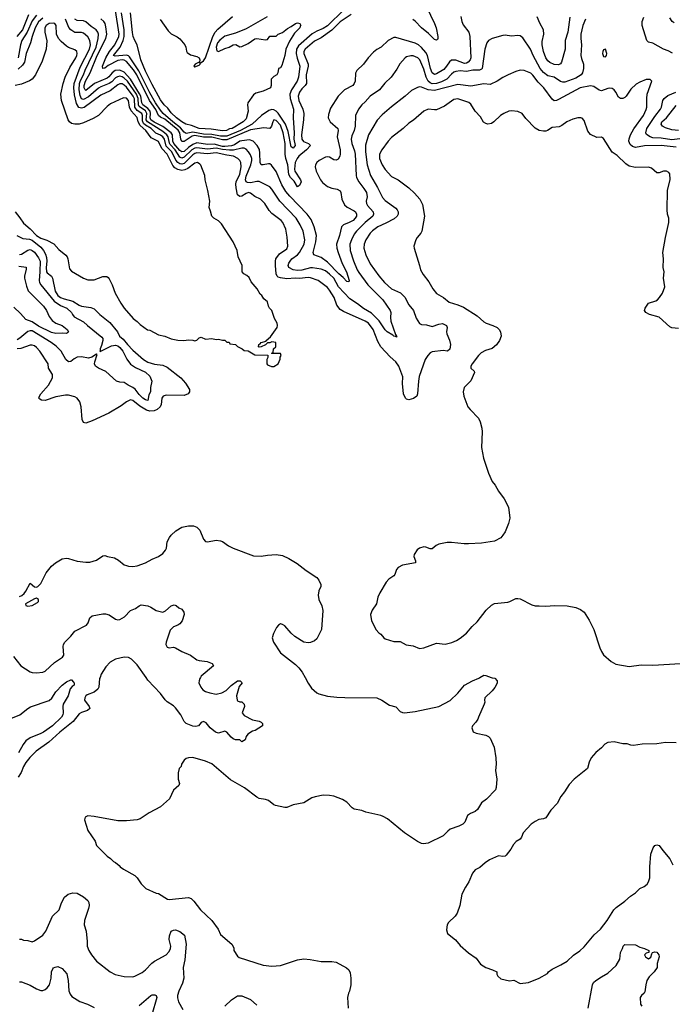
# Model space of a CAD drawing. Header units: inches. Extents: x 1678809 to 1859548, y 384609 to 522868.
# Tile 51 of 256: x 1752593 to 1758693, y 416947 to 426146. Entities that reach past the tile are written whole.
import ezdxf

# ---------------------------------------------------------------- set-up
doc = ezdxf.new("R2010")
doc.units = ezdxf.units.IN
doc.header["$MEASUREMENT"] = 0
doc.layers.add('B7451', color=7, linetype='Continuous')
doc.layers.add('B7452', color=7, linetype='Continuous')

msp = doc.modelspace()

# ---------------------------------------------------------------- linework, layer by layer
at = {"layer": 'B7451', "color": 5}
for points, elevation in [([(1752410, 419575.5), (1752595.4, 419650), (1752670, 419711), (1752695.1, 419724.9), (1752870, 419785.5), (1752892.6, 419807.4), (1752930, 419865.5), (1752989.7, 419930), (1753030, 419959.3), (1753070, 419978.8), (1753078, 419978), (1753096.8, 419956.8), (1753101, 419950), (1753101, 419930), (1753082.8, 419917.2), (1753064.4, 419895.6), (1753047.4, 419830), (1753000.3, 419750), (1752995.3, 419730), (1753000.2, 419670), (1752995.8, 419650), (1752984, 419630), (1752899.3, 419550), (1752815.5, 419490), (1752790, 419475.8), (1752690, 419438), (1752651.3, 419410), (1752625.3, 419374.7), (1752582.1, 419297.9)], 220), ([(1753344, 420000), (1753340.2, 419990), (1753331.9, 419910), (1753322.8, 419890), (1753290, 419862.2), (1753222.3, 419837.7), (1753211.1, 419828.9), (1753200.8, 419810), (1753200.2, 419790), (1753243.2, 419730), (1753250, 419709.5), (1753228.4, 419691.6), (1753170, 419674.7), (1753150, 419662), (1753092, 419588), (1752967.9, 419490), (1752865, 419395), (1752747.7, 419312.3), (1752687.2, 419252.8), (1752650, 419206.2), (1752628.8, 419170), (1752605.8, 419114.2), (1752577.4, 419070)], 240), ([(1756999.1, 420000), (1757010, 419996), (1757033.7, 419993.7), (1757056, 419970), (1757056, 419950), (1757047.3, 419930), (1757034.6, 419905.4), (1757010, 419875.3), (1756941, 419810), (1756938, 419790), (1756941, 419770), (1756934.8, 419750), (1756881, 419630), (1756876, 419610), (1756858, 419582), (1756824.7, 419550), (1756818, 419530), (1756831.3, 419491.3), (1756860.7, 419480.7), (1756950, 419462), (1756976, 419450), (1756992.1, 419432.1), (1757027.7, 419350), (1757042.4, 419250), (1757045.5, 419190), (1757040.5, 419130), (1757053.4, 419050), (1757046.4, 418973.6), (1757039.1, 418950), (1756957, 418863), (1756909.1, 418830.9), (1756873.2, 418766.8), (1756850.6, 418749.4), (1756806, 418730), (1756778.8, 418710), (1756754, 418650), (1756734.8, 418630), (1756698, 418610), (1756618, 418582), (1756594.3, 418565.7), (1756550, 418521.6), (1756410, 418454), (1756366.2, 418446.2), (1756350, 418449.6), (1756310, 418469.6), (1756190, 418547.8), (1756030, 418678.9), (1755990, 418702.6), (1755968.5, 418711.5), (1755830, 418742), (1755790, 418758.7), (1755719, 418770), (1755702, 418782), (1755650, 418837), (1755610, 418859.5), (1755527.9, 418892.1), (1755490, 418898.4), (1755430, 418899.6), (1755353.8, 418886.2), (1755324.4, 418875.6), (1755250.3, 418829.7), (1755150, 418812), (1755090, 418784.5), (1755070, 418784.5), (1754984.2, 418804.2), (1754970, 418809.6), (1754917.2, 418850), (1754890, 418859.7), (1754831, 418871), (1754810, 418881.3), (1754693, 418970), (1754564.1, 419044.1), (1754390, 419193.3), (1754330, 419219.5), (1754210, 419253.2), (1754170, 419248.7), (1754150, 419242), (1754130, 419228), (1754106.8, 419190), (1754101, 419170), (1754084, 419150), (1754073.4, 419110), (1754074.9, 419050), (1754085.5, 419010), (1754080.7, 418990), (1754030, 418949.2), (1753993, 418867), (1753907.9, 418792.1), (1753803.4, 418736.6), (1753719.9, 418680.1), (1753690, 418669.7), (1753590, 418661.3), (1753510, 418662.4), (1753290, 418702.7), (1753230, 418708.7), (1753205.4, 418694.6), (1753198, 418670), (1753231.3, 418570), (1753298, 418470), (1753312, 418430), (1753412, 418330), (1753442, 418310), (1753470, 418282), (1753490, 418272), (1753523.6, 418243.6), (1753531.6, 418231.6), (1753562, 418210), (1753670.7, 418150.7), (1753691.3, 418130), (1753730, 418072), (1753772, 418030), (1753870, 417986), (1753890, 417981), (1753974, 417930), (1753990, 417927.7), (1754170, 417946.4), (1754195.1, 417935.1), (1754220.4, 417910), (1754282, 417830), (1754390.3, 417730.3), (1754447.7, 417650), (1754470, 417598), (1754576, 417510), (1754594, 417474), (1754596, 417450), (1754630, 417398), (1754645.2, 417385.2), (1754870, 417314), (1754950, 417303), (1755030, 417308.5), (1755190, 417361.5), (1755250, 417371.4), (1755307.2, 417367.2), (1755410, 417347.8), (1755510, 417348.5), (1755550, 417340.4), (1755647.4, 417287.4), (1755668.8, 417268.8), (1755681.7, 417241.7), (1755688.2, 417190), (1755687.3, 417130), (1755676, 417070), (1755666, 417050), (1755658, 417010), (1755662.8, 416910)], 260), ([(1754281.8, 420000), (1754275.5, 419990), (1754270.5, 419970), (1754268.2, 419950), (1754285.5, 419910), (1754306.1, 419886.1), (1754330, 419870.4), (1754370, 419856.4), (1754430, 419846), (1754483.8, 419856.2), (1754522.6, 419877.4), (1754570, 419926.8), (1754629.4, 419970.6), (1754654, 419970), (1754674, 419950), (1754643.6, 419916.4), (1754621, 419830), (1754624.7, 419790), (1754630, 419782), (1754650, 419772), (1754670, 419774), (1754691.6, 419751.6), (1754694, 419730), (1754671.3, 419670), (1754690, 419646), (1754770, 419604.7), (1754831.1, 419591.1), (1754850, 419582), (1754862, 419570), (1754862, 419550), (1754795.3, 419504.7), (1754770, 419499), (1754724.7, 419470), (1754711, 419450), (1754702, 419418), (1754670, 419398), (1754650, 419418), (1754610, 419418), (1754590, 419428.7), (1754570, 419444), (1754530, 419489.2), (1754510, 419498), (1754450, 419481.2), (1754422, 419490), (1754373.2, 419530), (1754336.1, 419576.1), (1754310, 419589.4), (1754290, 419580.9), (1754263, 419550), (1754238.9, 419541.1), (1754210, 419546.2), (1754150, 419569.7), (1754129.6, 419590), (1754098.9, 419650), (1754050, 419715.6), (1754030, 419736.3), (1753970, 419773.6), (1753951.8, 419791.8), (1753910, 419851.2), (1753790, 419976.9), (1753773.7, 420000)], 240), ([(1755260.2, 420000), (1755290, 419946.8), (1755322, 419902), (1755370, 419856), (1755390, 419846.8), (1755470, 419827.3), (1755556.8, 419816.8), (1755632.3, 419812.3), (1755930, 419810.3), (1755978, 419790), (1756050, 419741.3), (1756110, 419727.3), (1756150, 419682), (1756170, 419673), (1756190.5, 419670.5), (1756290, 419683), (1756510, 419728.2), (1756615.6, 419784.4), (1756690, 419854.4), (1756750, 419927.2), (1756826, 419970), (1756885.8, 419994.2), (1756895.4, 420000)], 260), ([(1758730, 419389.6), (1758630, 419391.8), (1758550, 419379.5), (1758410, 419376.2), (1758330, 419363.7), (1758306.6, 419366.6), (1758270, 419379), (1758230, 419381.2), (1758150, 419399), (1758090, 419393.2), (1758061.4, 419378.6), (1758030, 419344), (1757979.8, 419300.2), (1757936, 419250), (1757916, 419210), (1757901, 419150), (1757776.3, 419050), (1757730, 418999.3), (1757687, 418933), (1757650, 418889), (1757617, 418823), (1757559, 418761), (1757512, 418688), (1757490, 418679.5), (1757446.2, 418673.8), (1757410, 418656), (1757374.8, 418630), (1757300.7, 418550), (1757284.9, 418510), (1757270.7, 418490), (1757232.4, 418467.6), (1757210, 418441.2), (1757184.4, 418395.6), (1757140.4, 418339.6), (1757130, 418332.3), (1757110.5, 418329.5), (1757070, 418334.5), (1756984.4, 418295.6), (1756942.8, 418270), (1756893.7, 418226.3), (1756850, 418202), (1756826.4, 418173.6), (1756790.2, 418089.8), (1756759, 418041), (1756724.9, 417975), (1756708.5, 417870), (1756682, 417798), (1756663, 417770), (1756600.7, 417710), (1756587.3, 417690), (1756581.4, 417641.4), (1756591.3, 417610), (1756666, 417550), (1756710, 417496), (1756788.1, 417428.1), (1756858.5, 417378.5), (1756901.1, 417321.1), (1756950, 417290.7), (1757012, 417270), (1757052, 417250), (1757052, 417230), (1757062, 417210), (1757090, 417186), (1757170, 417166), (1757211.6, 417171.6), (1757270, 417141), (1757349.3, 417150.7), (1757450, 417191.3), (1757525.2, 417234.8), (1757535.3, 417250), (1757570, 417276), (1757650, 417314.8), (1757710, 417350.8), (1757770, 417407.3), (1757830, 417447.7), (1757870, 417484), (1757963.7, 417596.3), (1758020.7, 417650), (1758083.6, 417730), (1758148.2, 417830), (1758167.4, 417852.6), (1758249.8, 417910.2), (1758301.4, 417958.6), (1758349.4, 417990), (1758390, 418028.4), (1758430, 418047.4), (1758456.9, 418070), (1758469.7, 418090), (1758483.1, 418130), (1758482.4, 418230), (1758492.3, 418350), (1758514, 418410), (1758530, 418431.3), (1758550, 418438), (1758570.5, 418430.5), (1758603.4, 418383.4), (1758670, 418306), (1758698, 418250)], 280), ([(1752590, 417556), (1752610, 417556), (1752630, 417546), (1752670, 417542.8), (1752710, 417530.8), (1752730, 417538.8), (1752810, 417593.4), (1752838.4, 417630), (1752900.7, 417770), (1752960.5, 417830), (1752984.1, 417895.9), (1753013.1, 417946.9), (1753045.3, 417974.7), (1753090, 417988), (1753130, 417984.6), (1753190.6, 417950), (1753230, 417918), (1753238.7, 417898.7), (1753241.1, 417870), (1753237.4, 417842.6), (1753198.7, 417730), (1753195.3, 417690), (1753214.9, 417630), (1753224.9, 417535.1), (1753224, 417490), (1753238.8, 417450), (1753262.8, 417410), (1753310.8, 417350), (1753438.8, 417250), (1753485.8, 417225.8), (1753570, 417205.7), (1753650, 417205.3), (1753670.8, 417210.8), (1753736.6, 417243.4), (1753770, 417268), (1753827.3, 417330), (1753854.5, 417350), (1753960.7, 417410), (1753990, 417439.3), (1754003.5, 417470), (1754004.7, 417490), (1753990, 417554), (1753993.6, 417586.4), (1754008, 417632), (1754030, 417640.7), (1754050, 417642), (1754090, 417627.3), (1754134.4, 417594.4), (1754148.2, 417510), (1754135.9, 417364.1), (1754122.3, 417290), (1754126.3, 417190), (1754114.3, 417145.7), (1754080.3, 417070), (1754068.1, 417028.1), (1754067.7, 417007.7), (1754076, 416970), (1754118.5, 416898.5)], 240), ([(1757906.6, 416910), (1757946.6, 417130), (1757956.2, 417150), (1757978, 417170), (1758030, 417204.4), (1758090, 417238), (1758169.8, 417310.2), (1758203, 417370), (1758207.5, 417432.5), (1758229, 417470), (1758235.3, 417490), (1758250, 417504.7), (1758350, 417502.8), (1758390, 417481), (1758434, 417470), (1758474, 417450), (1758474, 417430), (1758450, 417426), (1758434, 417410), (1758442, 417390), (1758470, 417372), (1758493.6, 417386.4), (1758500.4, 417419.6), (1758508, 417432), (1758530, 417438), (1758550, 417434.8), (1758566.8, 417410), (1758570.4, 417390), (1758551, 417329), (1758550.4, 417290), (1758524.9, 417250), (1758476.1, 417203.9), (1758455.8, 417170), (1758444.4, 417130), (1758436.5, 417063.5), (1758430.3, 417049.7), (1758406.8, 417030), (1758394, 417010), (1758396.3, 416950), (1758408.5, 416928.5)], 260), ([(1752590, 417157.3), (1752610, 417156.3), (1752690, 417126.8), (1752750, 417090.4), (1752790, 417077.1), (1752810, 417077), (1752830, 417084.6), (1752850, 417101.7), (1752870.6, 417130), (1752886.9, 417190), (1752891.7, 417250), (1752902.1, 417277.9), (1752910, 417287.8), (1752924.7, 417295.3), (1752950, 417299.1), (1752990, 417282), (1753032.4, 417232.4), (1753047.5, 417170), (1753052.7, 417072.7), (1753063.4, 417043.4), (1753081.5, 417021.5), (1753153.7, 416973.7), (1753226, 416950), (1753290, 416917.1)], 220), ([(1753710, 416935.3), (1753820.4, 417030), (1753830, 417034.8), (1753855.2, 417035.2), (1753868.5, 417028.5), (1753874.8, 417010), (1753828.1, 416850)], 220), ([(1754509.4, 416930), (1754571.8, 416990), (1754630, 417025.3), (1754670, 417027.1), (1754750, 416991.3), (1754810, 416937.8)], 240)]:
    msp.add_lwpolyline(points, dxfattribs=dict(at, elevation=elevation))
at = {"layer": 'B7452', "color": 5}
for points, elevation in [([(1756361.1, 426341.1), (1756471.2, 426111.2), (1756485, 426070), (1756500.7, 425990), (1756502, 425970), (1756497.9, 425962.1), (1756490, 425954.5), (1756470, 425959.5), (1756415.8, 426015.8), (1756350, 426070.8), (1756291.1, 426131.2), (1756268.3, 426148.3)], 180), ([(1752676, 426190), (1752619.6, 426050), (1752565.1, 425990)], 220), ([(1752750, 426188.7), (1752710, 426135.7), (1752664.2, 426030), (1752613.8, 425950), (1752601.2, 425910), (1752579.2, 425790)], 240), ([(1756715.3, 426175.3), (1756724.7, 426130), (1756739, 426099), (1756790.1, 426030.1), (1756800.9, 425990), (1756810.6, 425790), (1756805.3, 425770), (1756786.5, 425750), (1756770, 425740.9), (1756750, 425737.1), (1756670, 425767.3), (1756630, 425767.1), (1756610, 425753.5), (1756582.5, 425710), (1756558.3, 425681.7), (1756490, 425639.1), (1756470, 425633), (1756450, 425649), (1756433, 425690), (1756405.9, 425810), (1756390, 425840.2), (1756350, 425887.2), (1756319.8, 425910), (1756290, 425924.8), (1756110, 425980.7), (1756090, 425980.8), (1756038.4, 425950), (1755972.4, 425890), (1755932.9, 425867.1), (1755899.2, 425840.8), (1755850.6, 425790), (1755807.3, 425730), (1755744, 425670), (1755732.4, 425647.6), (1755728.9, 425570), (1755720.9, 425550), (1755706.4, 425530), (1755630.2, 425489.8), (1755569.2, 425430.8), (1755499.5, 425320.5), (1755480, 425260), (1755477.6, 425230), (1755494, 425190), (1755565.5, 425130), (1755568.4, 425110), (1755562, 425050), (1755587.1, 424930), (1755589.6, 424890.4), (1755586.3, 424870), (1755570, 424843.1), (1755550, 424833.3), (1755530, 424837.3), (1755490, 424862), (1755470, 424864.9), (1755450, 424860.2), (1755393, 424830), (1755370.2, 424810), (1755358.7, 424790), (1755355.1, 424770), (1755364.4, 424730), (1755405.8, 424650), (1755424.2, 424624.2), (1755470, 424588.5), (1755510, 424572.8), (1755561.4, 424561.4), (1755587.1, 424547.1), (1755596.1, 424530), (1755604.3, 424470), (1755630, 424416.1), (1755654, 424394), (1755720, 424360), (1755731.9, 424350), (1755742.5, 424330), (1755740.9, 424310), (1755730.3, 424290.3), (1755710.1, 424270), (1755673.8, 424250), (1755618.5, 424230), (1755599.8, 424210), (1755581.7, 424130), (1755555.9, 424050), (1755557.6, 424010), (1755570.1, 423969.9), (1755608.8, 423868.8), (1755646.4, 423790), (1755672.9, 423710), (1755670, 423697.2), (1755650, 423699.1), (1755616.9, 423736.9), (1755577, 423770), (1755470, 423881.3), (1755410, 423924.7), (1755342.6, 423950), (1755335.2, 423970), (1755361.7, 424070), (1755366.1, 424130), (1755346.8, 424210), (1755317.8, 424277.8), (1755281.6, 424330), (1755116.9, 424496.9), (1755080.7, 424540.7), (1755042.4, 424602.4), (1754990, 424726.9), (1754946.4, 424786.4), (1754930, 424798.4), (1754919.2, 424799.2), (1754870, 424789.2), (1754849.8, 424790), (1754841.6, 424810), (1754838.9, 424898.9), (1754833.1, 424933.1), (1754813.5, 424970), (1754774.1, 425010), (1754741.9, 425021.9), (1754670, 425015.1), (1754649.7, 425010), (1754602.1, 424977.9), (1754573.9, 424966.1), (1754510, 424960.5), (1754490, 424961.7), (1754410, 424982.6), (1754350, 424980.7), (1754250, 424994), (1754210, 424979.2), (1754170, 424952), (1754130, 424915.1), (1754110, 424911.1), (1754090, 424922.7), (1754032.7, 424990), (1754024, 425010), (1754020.3, 425070), (1754007.9, 425087.9), (1753930, 425147.9), (1753850, 425188), (1753820.3, 425210), (1753813, 425230), (1753816.9, 425270), (1753811.4, 425290), (1753790, 425316.6), (1753745, 425350), (1753735.2, 425370), (1753724.6, 425430), (1753714, 425454), (1753630, 425590.6), (1753570, 425656.6), (1753530, 425674.3), (1753486.9, 425670), (1753456.5, 425650), (1753426.7, 425613.3), (1753410, 425599.9), (1753291.3, 425550), (1753210, 425485.4), (1753204.2, 425490), (1753196.4, 425510), (1753196.7, 425530), (1753208.6, 425570), (1753251.7, 425648.3), (1753318.1, 425810), (1753397.6, 425970), (1753406.3, 426010), (1753399.2, 426079.2), (1753391.3, 426110), (1753379.3, 426130), (1753350, 426153.2)], 220), ([(1755690, 426193.6), (1755590, 426126.2), (1755511, 426049), (1755410, 425977.3), (1755350, 425944.2), (1755260.6, 425870), (1755249.2, 425850), (1755248.1, 425830), (1755288, 425730), (1755288.1, 425710), (1755269.8, 425630), (1755273.8, 425550), (1755261, 425530), (1755230, 425500.9), (1755207.3, 425470), (1755196.2, 425430), (1755203.7, 425390), (1755239.2, 425310), (1755248.1, 425270), (1755246.5, 425210), (1755226.5, 425070), (1755229.1, 425030), (1755247.1, 425007.1), (1755293.4, 424990), (1755312, 424970), (1755275, 424930), (1755203.4, 424870), (1755186.7, 424850), (1755169.4, 424810), (1755160.4, 424750), (1755163.5, 424730), (1755218.4, 424650), (1755224.7, 424630), (1755210, 424595.9), (1755190, 424583.1), (1755157.8, 424637.8), (1755124, 424670), (1755110, 424698.7), (1755099.5, 424790), (1755080.9, 424850), (1755074, 424890), (1755073.3, 424990), (1755056.2, 425090), (1755030, 425160.7), (1754990, 425203.4), (1754970, 425209.8), (1754958.6, 425190), (1754948.1, 425151.9), (1754930, 425129.9), (1754874, 425134), (1754750, 425116.3), (1754530, 425022.1), (1754490, 425023.2), (1754390, 425047.2), (1754310, 425049.7), (1754230, 425062.5), (1754203.7, 425056.3), (1754130, 425006.4), (1754110, 425006.5), (1754100.2, 425030), (1754089.5, 425090), (1754075.1, 425115.1), (1753950, 425216.4), (1753910, 425233.5), (1753889.1, 425249.1), (1753867.1, 425307.1), (1753806.5, 425390), (1753687.7, 425630), (1753656.3, 425676.3), (1753590, 425755.8), (1753570, 425767.7), (1753550.5, 425770.5), (1753510, 425764.6), (1753421.5, 425718.5), (1753390, 425692.9), (1753369.7, 425689.7), (1753368, 425710), (1753398.7, 425790), (1753432.3, 425847.7), (1753482.4, 425910), (1753520.6, 425990), (1753522.4, 426010), (1753489.3, 426230.7)], 180), ([(1755622.4, 426237.6), (1755470, 426088.9), (1755430, 426062.7), (1755370, 426038.5), (1755325.5, 426014.5), (1755198.9, 425901.1), (1755182, 425870), (1755177.5, 425830), (1755185.6, 425785.6), (1755212.4, 425710), (1755199.9, 425610), (1755186.9, 425570), (1755133.2, 425490), (1755118.9, 425450), (1755122.7, 425410), (1755151.3, 425308.7), (1755149.7, 425230), (1755158.1, 425090), (1755155.6, 425030), (1755168.6, 424971.4), (1755150, 424946.4), (1755130, 424958.7), (1755101.1, 425101.1), (1755076.6, 425170), (1755010, 425271.6), (1754991.8, 425291.8), (1754970, 425303.7), (1754950, 425306.3), (1754921.5, 425298.5), (1754853.4, 425250), (1754765.2, 425170), (1754657, 425110), (1754530, 425056.4), (1754470, 425057.3), (1754390, 425074.3), (1754310, 425077.6), (1754210, 425094.1), (1754150, 425082.4), (1754130, 425094.4), (1754096.5, 425136.5), (1754025.6, 425190), (1753933.1, 425270), (1753910, 425298.9), (1753863.2, 425370), (1753810, 425463.8), (1753708.1, 425668.1), (1753619.5, 425799.5), (1753609, 425809), (1753590, 425814.5), (1753484.3, 425804.3), (1753469.9, 425809.9), (1753532.3, 425887.7), (1753560.7, 425950), (1753571, 425990), (1753569.7, 426049.7), (1753544.7, 426210)], 160), ([(1754906.5, 426173.5), (1754710, 426059.7), (1754610, 426020.5), (1754510, 425991.5), (1754464.4, 425955.6), (1754443.1, 425930), (1754430.5, 425890.5), (1754435.3, 425855.3), (1754450, 425847.3), (1754510, 425875.5), (1754551.4, 425888.6), (1754590, 425910.5), (1754612.5, 425912.5), (1754650, 425890.8), (1754670, 425894), (1754730, 425924), (1754790, 425966.8), (1754810.6, 425970.6), (1754890, 425958), (1754910, 425962), (1754930, 425992), (1754990, 425992), (1755009.1, 426010.9), (1755050, 426026), (1755096.5, 426063.5), (1755130, 426081), (1755170, 426111), (1755190, 426116), (1755211.6, 426111.6), (1755222, 426090), (1755215.3, 426084.7), (1755210.8, 426070), (1755160.7, 426019.3), (1755113.7, 425946.3), (1755082, 425870), (1755070.3, 425810), (1755042.5, 425717.5), (1755030, 425695.3), (1755011.3, 425688.7), (1755006, 425650), (1754998, 425630), (1754970, 425614), (1754944, 425590), (1754944.9, 425530), (1754938.8, 425510), (1754870, 425478.4), (1754800.5, 425459.5), (1754777.5, 425442.5), (1754726, 425370), (1754723.1, 425350), (1754730.2, 425290), (1754710, 425219.6), (1754681.1, 425190), (1754635.1, 425164.9), (1754616.9, 425150), (1754580.4, 425130), (1754555.5, 425124.5), (1754524.9, 425110), (1754490, 425107.1), (1754384.3, 425124.3), (1754270.1, 425129.9), (1754198.4, 425158.4), (1754145.6, 425170), (1754107.1, 425190), (1754057.7, 425230), (1754010, 425275.8), (1753978, 425318), (1753943.1, 425350), (1753910, 425397.4), (1753830, 425540.5), (1753770, 425665.4), (1753724.4, 425770), (1753691.3, 425910), (1753668.2, 425950), (1753654.7, 425990), (1753647.4, 426027.4), (1753629.8, 426210)], 140), ([(1753907.6, 426147.6), (1753981.8, 426041.8), (1754010, 426014.9), (1754065.8, 425985.8), (1754090, 425966.8), (1754138, 425910), (1754146, 425890), (1754150.8, 425850.8), (1754159.8, 425839.8), (1754190, 425816), (1754250, 425802.8), (1754271, 425790), (1754278, 425770), (1754274, 425750), (1754278, 425742), (1754270, 425748), (1754234, 425730), (1754222, 425710), (1754230, 425706), (1754270, 425721), (1754279, 425730), (1754280.2, 425739.8), (1754310, 425762.8), (1754329.3, 425790), (1754396.9, 425990), (1754419.6, 426030), (1754444, 426056), (1754583.3, 426176.7)], 140), ([(1757734.9, 426170), (1757715.9, 426030), (1757692.4, 425950), (1757692.4, 425870), (1757656.8, 425750), (1757647.7, 425732.3), (1757630, 425722.5), (1757590, 425728.4), (1757550, 425745.5), (1757530, 425760.7), (1757510, 425790.8), (1757488.5, 425850), (1757476.6, 425910), (1757478.2, 425941.8), (1757492.8, 426010), (1757487.8, 426050), (1757453.9, 426113.9), (1757430, 426172.6)], 220), ([(1758693.8, 425833.8), (1758655.2, 425855.2), (1758610, 425871.1), (1758510, 425925.7), (1758470, 425936.9), (1758455.6, 425950), (1758410.6, 426090), (1758413, 426130), (1758427.8, 426170)], 240), ([(1752550.1, 424350.1), (1752595.7, 424295.7), (1752630, 424245.4), (1752690, 424193.1), (1752749.6, 424130), (1752790, 424104.1), (1752846.5, 424086.5), (1752912.8, 424052.8), (1752960, 424000), (1753024.4, 423944.5), (1753036.9, 423930), (1753043.2, 423910), (1753057.5, 423817.5), (1753076.1, 423796.1), (1753190, 423730.4), (1753230, 423716.4), (1753290, 423716.4), (1753370, 423745.5), (1753407.1, 423747.1), (1753418.5, 423738.5), (1753430, 423724.7), (1753456.3, 423670), (1753486, 423590), (1753537, 423497), (1753570.5, 423450), (1753653.7, 423353.7), (1753690, 423327.3), (1753718.4, 423298.4), (1753788, 423248), (1753810, 423244), (1753890, 423200.5), (1753948.3, 423188.3), (1754010, 423162.8), (1754070, 423150.8), (1754127.1, 423147.1), (1754170, 423154), (1754210.7, 423150.7), (1754230, 423144.7), (1754250, 423151.3), (1754270, 423174.8), (1754290, 423178.8), (1754330, 423161), (1754390, 423166), (1754430, 423158), (1754450, 423162), (1754490, 423152), (1754511.6, 423151.6), (1754530, 423134), (1754550, 423134), (1754558, 423118), (1754610, 423112), (1754630, 423092), (1754672, 423072), (1754690, 423054), (1754730, 423052), (1754790, 423014), (1754912.7, 423012.7), (1754914, 422990), (1754902, 422970), (1754902, 422930), (1754910, 422922), (1754945.4, 422905.4), (1754970, 422904.7), (1755008, 422930), (1755027.3, 422972.7), (1755028, 422992), (1755038, 423010), (1755030, 423026), (1754950, 423026), (1754946, 423030), (1754962, 423038), (1754966, 423070), (1754986, 423090), (1754986, 423130), (1754950, 423135.3), (1754930, 423128), (1754910, 423128), (1754890, 423108), (1754850, 423088), (1754830, 423086), (1754826, 423090), (1754828, 423110), (1754842, 423118), (1754848.7, 423130), (1754896.4, 423143.6), (1754898, 423150), (1754937.5, 423182.5), (1754999, 423270), (1755002, 423290), (1754999, 423310), (1754974.6, 423354.6), (1754948.9, 423428.9), (1754928, 423450), (1754918, 423470), (1754908, 423510), (1754876.4, 423536.4), (1754855.3, 423570), (1754841.2, 423581.2), (1754812.7, 423630), (1754756.6, 423696.6), (1754736.6, 423736.6), (1754715.9, 423755.9), (1754689, 423770), (1754673.2, 423790), (1754672.7, 423850), (1754635.1, 423930), (1754625.1, 423990), (1754588, 424070), (1754478.5, 424238.5), (1754450, 424266.3), (1754409.2, 424290), (1754389.3, 424310), (1754378, 424358), (1754365.2, 424390), (1754369.2, 424450), (1754352, 424550), (1754325.2, 424650), (1754322.7, 424690), (1754286.2, 424786.2), (1754277.1, 424797.1), (1754254, 424810), (1754230, 424805.7), (1754163.3, 424756.7), (1754137.6, 424742.4), (1754110, 424737.1), (1754070, 424745.1), (1754042.3, 424762.3), (1754023.7, 424783.7), (1753970.3, 424890), (1753921.9, 424941.9), (1753890, 425008.3), (1753823.5, 425043.5), (1753772.4, 425110), (1753718.4, 425158.4), (1753701.5, 425190), (1753692.5, 425232.5), (1753634.1, 425294.1), (1753619.4, 425330), (1753611.6, 425390), (1753590, 425414), (1753563.2, 425416.8), (1753441.6, 425358.4), (1753410, 425334.7), (1753328.9, 425251.1), (1753278.4, 425221.7), (1753190, 425182.4), (1753150, 425169.7), (1753110, 425169.7), (1753077.4, 425177.4), (1753058, 425190), (1753045.1, 425210), (1752984.4, 425390), (1752978.9, 425450), (1752998.7, 425550), (1753017.2, 425610), (1753060.9, 425699.1), (1753117.8, 425790), (1753127.9, 425810), (1753130.7, 425830.7), (1753125.7, 425850), (1753110, 425864.7), (1753050, 425886.9), (1753030, 425899.1), (1752981.5, 425941.5), (1752956.5, 425970), (1752937.2, 426010), (1752934.8, 426090), (1752920.7, 426110), (1752910, 426113.3), (1752870, 426108.6), (1752840.7, 426090), (1752829.4, 426070), (1752826.9, 426030), (1752847.9, 425947.9), (1752842, 425870), (1752802.4, 425757.6), (1752739.6, 425630), (1752710, 425591.2), (1752684.7, 425575.3), (1752610, 425543.1), (1752550, 425529.8)], 280), ([(1752810, 426159.6), (1752770, 426125), (1752738.6, 426070), (1752708.6, 425990), (1752693.4, 425930), (1752652.5, 425830), (1752639.2, 425750), (1752620.7, 425719.3), (1752577.4, 425682.6)], 260), ([(1758730, 424954), (1758590, 424969.9), (1758433.7, 424966.3), (1758350, 424950.5), (1758320.2, 424960.2), (1758299.7, 424979.7), (1758288, 425012), (1758288.7, 425031.3), (1758301.1, 425070), (1758334.2, 425125.8), (1758425, 425250), (1758450, 425305.5), (1758455.4, 425330), (1758454.8, 425410), (1758459.4, 425450), (1758502.9, 425570), (1758487.7, 425587.7), (1758450, 425586.9), (1758390, 425562.8), (1758356.7, 425543.3), (1758304.1, 425495.9), (1758262.6, 425430), (1758250, 425417.4), (1758230, 425409.6), (1758210, 425409.5), (1758190, 425422.7), (1758166, 425470), (1758150, 425489.2), (1758130, 425502.7), (1758110, 425506.6), (1758090, 425503.7), (1758030, 425480.5), (1758010, 425486.3), (1757961, 425521), (1757930, 425527.9), (1757830.6, 425509.4), (1757630, 425398.9), (1757610, 425389.8), (1757590, 425387.8), (1757570, 425402), (1757493.2, 425510), (1757440.6, 425560.6), (1757390, 425628.3), (1757370, 425647.1), (1757310, 425671.2), (1757270, 425672.6), (1757230, 425661.7), (1757159.1, 425630), (1757110, 425605.1), (1757055.5, 425570), (1756990, 425539.7), (1756930, 425545.6), (1756810, 425523.4), (1756690, 425540.7), (1756470, 425483), (1756410, 425489.5), (1756350, 425514.8), (1756330, 425517.6), (1756310, 425513.7), (1756256.9, 425483.1), (1756195.8, 425430), (1756067, 425332.9), (1755981.9, 425258.1), (1755934.3, 425205.7), (1755854.5, 425070), (1755825.8, 424974.2), (1755824.5, 424910), (1755839.9, 424790), (1755871.8, 424690), (1755938.2, 424578.2), (1755983.7, 424483.7), (1756010, 424455.2), (1756110, 424383.6), (1756122, 424370), (1756130.2, 424350.2), (1756130.2, 424330), (1756121.5, 424310), (1756094.4, 424285.6), (1756016.2, 424243.8), (1755940.2, 424210), (1755890, 424174.5), (1755870, 424151.6), (1755828.5, 424090), (1755812.2, 424050), (1755810.2, 424010), (1755827, 423950), (1755870, 423864.2), (1755950, 423751.7), (1756003.6, 423690), (1756070, 423632.1), (1756153, 423593), (1756192.5, 423552.5), (1756230, 423480.9), (1756272.9, 423430), (1756298.3, 423358.3), (1756330, 423308), (1756350, 423297), (1756394.8, 423294.8), (1756450, 423280.3), (1756510, 423301.5), (1756546.5, 423306.5), (1756582.4, 423290), (1756588.4, 423270), (1756582.4, 423230), (1756585.3, 423210), (1756611, 423151), (1756619.7, 423110), (1756613.2, 423066.8), (1756590.8, 423050), (1756550, 423055.6), (1756450, 423042.6), (1756430, 423033.5), (1756407.6, 423010), (1756384, 422970), (1756328.2, 422811.8), (1756319.8, 422770), (1756311.7, 422650), (1756305.4, 422630), (1756274.7, 422605.3), (1756230, 422593.8), (1756210, 422599.7), (1756198.3, 422610), (1756180.3, 422650), (1756172.6, 422747.4), (1756175.1, 422810), (1756135.8, 422910), (1756108, 422950), (1756056.6, 422996.6), (1755969.3, 423089.3), (1755939.7, 423139.7), (1755896.2, 423250), (1755852, 423310), (1755821.6, 423330), (1755619.1, 423419.1), (1755590, 423437.3), (1755557.7, 423477.7), (1755532, 423550), (1755490, 423618), (1755470, 423643.1), (1755384.2, 423710), (1755310, 423735.3), (1755290, 423737.2), (1755210, 423729), (1755168.1, 423731.9), (1755090, 423724), (1755030, 423732.5), (1755010, 423739.9), (1754999.9, 423750), (1754991.7, 423771.7), (1754982.7, 423850), (1754983.2, 423890), (1754988.4, 423911.6), (1755020.6, 423959.4), (1755090, 424004.9), (1755100.9, 424030), (1755093.3, 424113.3), (1755079.8, 424190), (1755051.9, 424250), (1755036.4, 424270), (1754950, 424334.3), (1754924.2, 424364.2), (1754884.5, 424430), (1754844.7, 424470), (1754790, 424495.4), (1754750, 424526.5), (1754731.6, 424531.6), (1754710, 424523.4), (1754670, 424496.3), (1754650, 424493.2), (1754630, 424509.8), (1754615.5, 424575.5), (1754612.6, 424610), (1754617.1, 424630), (1754650, 424704), (1754664.2, 424770), (1754659.2, 424810), (1754650.3, 424830.4), (1754632.5, 424850), (1754591.2, 424870), (1754530, 424878.9), (1754430, 424901.7), (1754350, 424893.6), (1754250, 424901.4), (1754230, 424895.7), (1754210, 424882.3), (1754130, 424801.7), (1754110, 424795.3), (1754090, 424799), (1754071.3, 424810), (1754053.4, 424833.4), (1754015.1, 424910), (1753963.7, 424963.7), (1753945.6, 425030), (1753932.4, 425050), (1753910, 425066.1), (1753866.9, 425086.9), (1753822.1, 425130), (1753770, 425159.5), (1753750, 425176.9), (1753740.6, 425200.6), (1753742, 425250), (1753735.4, 425270), (1753690, 425297.7), (1753668.9, 425328.9), (1753665, 425405), (1753654.4, 425430), (1753590, 425514.5), (1753570, 425534.8), (1753550, 425545.9), (1753530, 425546.2), (1753510, 425536.8), (1753438.1, 425481.9), (1753350, 425441.3), (1753195.1, 425324.9), (1753170, 425319), (1753146.4, 425326.4), (1753122.6, 425362.6), (1753103.9, 425443.9), (1753097.7, 425510), (1753101.5, 425550), (1753158.1, 425701.9), (1753245.2, 425870), (1753254.5, 425910), (1753250, 425952.1), (1753230, 425986.8), (1753190, 426019.9), (1753170, 426024.7), (1753110, 426026.8), (1753070, 426049.8), (1753052.6, 426072.6), (1753019.7, 426150)], 260), ([(1757881.3, 426150), (1757857.2, 426090), (1757838.4, 426010), (1757837.2, 425970), (1757845.4, 425910), (1757839.3, 425810), (1757843.1, 425783.1), (1757862, 425730), (1757862, 425690), (1757852.7, 425650), (1757842, 425630), (1757790, 425599.9), (1757690, 425563.4), (1757670, 425562.3), (1757648.8, 425568.8), (1757590, 425609.8), (1757530, 425622.5), (1757490, 425653.4), (1757459.2, 425690), (1757393.6, 425810), (1757367.8, 425870), (1757296.9, 425976.9), (1757270, 425994.7), (1757250, 425998.9), (1757190, 425992.8), (1757130, 426001.3), (1757110, 425998.7), (1757010, 425968.4), (1756976.4, 425950), (1756960.9, 425930), (1756941.6, 425870), (1756915.1, 425690), (1756910, 425682.8), (1756890, 425675.2), (1756830, 425675), (1756770, 425660.9), (1756710, 425668.3), (1756670, 425662.7), (1756650, 425653.9), (1756630, 425637.8), (1756584.6, 425590), (1756535, 425565), (1756490, 425548.8), (1756447.9, 425547.9), (1756430, 425554.9), (1756410, 425572.4), (1756391.3, 425610), (1756370, 425685), (1756333.9, 425770), (1756315.3, 425790), (1756270, 425807), (1756250, 425808.7), (1756210, 425799.7), (1756196.4, 425790), (1756147.3, 425732.7), (1756117.5, 425682.5), (1756064.9, 425610), (1756007.3, 425552.7), (1755955.2, 425490), (1755868.8, 425431.2), (1755822.8, 425377.2), (1755790, 425349.7), (1755759, 425310), (1755733.4, 425250), (1755730.1, 425150), (1755719.4, 425110), (1755698, 425062), (1755692.5, 425030), (1755696.6, 424990), (1755721.8, 424921.8), (1755728.8, 424890), (1755738, 424690), (1755742.7, 424670), (1755761.7, 424630), (1755810.2, 424570), (1755834, 424530), (1755840.2, 424490), (1755832.7, 424450), (1755834.9, 424430), (1755844.9, 424410), (1755896.2, 424350), (1755901.6, 424330), (1755894, 424310), (1755822.8, 424250), (1755742.3, 424170), (1755719.2, 424140.8), (1755693.5, 424090), (1755680.1, 424050), (1755680.8, 423990), (1755712.1, 423892.1), (1755746.8, 423810), (1755763.6, 423783.6), (1755847.3, 423670), (1755987.2, 423530), (1756057.3, 423430), (1756061.3, 423410), (1756057.8, 423362.2), (1756061.2, 423330), (1756104.9, 423204.9), (1756116.3, 423190), (1756116.8, 423183.2), (1756110, 423179), (1756105.6, 423185.6), (1756090, 423189.7), (1756079.8, 423199.8), (1756026.5, 423230), (1756008.5, 423248.5), (1755952.1, 423332.1), (1755883, 423403), (1755806.1, 423446.1), (1755750, 423491.6), (1755677.6, 423537.6), (1755573.7, 423650), (1755528.8, 423730), (1755490, 423768.3), (1755450, 423798.3), (1755410, 423814.5), (1755330, 423827.3), (1755310, 423827), (1755230, 423804.8), (1755190, 423801.6), (1755149.7, 423810), (1755108.8, 423830), (1755102, 423850), (1755107.3, 423870), (1755119.8, 423890), (1755137, 423910), (1755189.9, 423950), (1755208.7, 423970), (1755252.6, 424047.4), (1755259, 424090), (1755241.9, 424170), (1755215.4, 424230), (1755178.1, 424290), (1755023.2, 424450), (1754950, 424562.7), (1754930, 424583.1), (1754830, 424632.5), (1754810, 424632.9), (1754750, 424620.7), (1754723.2, 424623.2), (1754709.9, 424629.9), (1754704.3, 424650), (1754710, 424684.2), (1754754.2, 424790), (1754763.5, 424830), (1754762.1, 424850), (1754750, 424882), (1754732.1, 424912.1), (1754710, 424934.7), (1754690, 424945.5), (1754670, 424946.7), (1754591.8, 424928.2), (1754553.8, 424926.2), (1754490, 424932), (1754430, 424946), (1754350, 424936.6), (1754250, 424947.9), (1754230, 424944.3), (1754200.9, 424930), (1754130, 424860.3), (1754110, 424852), (1754090, 424862.1), (1754045.2, 424930), (1753999.6, 424979.6), (1753992.6, 424992.6), (1753979.5, 425050), (1753966.9, 425070), (1753930, 425101.4), (1753788.1, 425190), (1753776.6, 425210), (1753782.2, 425270), (1753770, 425292.9), (1753710, 425333.7), (1753702.7, 425350), (1753700.1, 425410), (1753684.8, 425450), (1753599.3, 425570), (1753570, 425599.2), (1753550, 425611.8), (1753530, 425616.7), (1753507.4, 425612.6), (1753490, 425601.7), (1753454.5, 425565.5), (1753430, 425549.6), (1753350, 425518.5), (1753330, 425506), (1753235.1, 425424.9), (1753190, 425400.1), (1753170, 425405.2), (1753157, 425437), (1753147.9, 425490), (1753152.9, 425550), (1753161.9, 425578.1), (1753189.7, 425630), (1753205.8, 425674.2), (1753308.1, 425890), (1753326.8, 425970), (1753328.4, 426010), (1753322.2, 426030), (1753309, 426050), (1753262.4, 426082.4), (1753210, 426127), (1753190, 426133.6), (1753130, 426138.4), (1753110, 426149.9)], 240), ([(1758710, 426117), (1758692.7, 426130), (1758670, 426162.7)], 220), ([(1758790, 425034.4), (1758690, 425024.1), (1758590, 425039.2), (1758510, 425043.1), (1758486, 425050), (1758453.2, 425073.2), (1758446, 425090), (1758455.3, 425130), (1758530, 425240.1), (1758584.4, 425310), (1758593.7, 425330), (1758605.8, 425390), (1758617.1, 425410), (1758650, 425436.8), (1758727.1, 425470)], 240), ([(1758750, 423262), (1758690, 423268.4), (1758670, 423276.2), (1758570, 423365.1), (1758479.3, 423390), (1758447.3, 423410), (1758434, 423430), (1758438.7, 423450), (1758470, 423497), (1758539.9, 423519.9), (1758556, 423530), (1758574, 423550), (1758602, 423590), (1758622.9, 423650), (1758611.8, 423730), (1758618, 423790), (1758607.8, 423830), (1758611.3, 423910), (1758603.6, 423970), (1758629.8, 424110.2), (1758662, 424250), (1758661.3, 424290), (1758648.2, 424330), (1758644.7, 424370), (1758649.2, 424550), (1758672.9, 424652.9), (1758670, 424706), (1758659.5, 424719.5), (1758638, 424730), (1758610, 424731.8), (1758570, 424716), (1758550, 424716), (1758498, 424758), (1758470, 424769.2), (1758350, 424766.3), (1758290, 424778.4), (1758259.8, 424799.7), (1758177.6, 424877.6), (1758130, 424907), (1758050, 425036), (1758030, 425047), (1757986.6, 425046.6), (1757930, 425072.7), (1757904.8, 425104.7), (1757870, 425204), (1757850, 425225.2), (1757838, 425230), (1757810, 425229.5), (1757762.9, 425217.1), (1757706.8, 425190), (1757662, 425158), (1757635.3, 425144.7), (1757570, 425137), (1757526, 425110), (1757510, 425103.6), (1757490, 425102.9), (1757450, 425109.6), (1757410, 425132.3), (1757322.9, 425222.9), (1757288.7, 425270), (1757249.4, 425289.4), (1757190, 425293.6), (1757164.7, 425290), (1757118.8, 425270), (1757087.7, 425250), (1757026, 425190), (1757003.4, 425176.6), (1756969.6, 425169.6), (1756950, 425176), (1756929.6, 425189.6), (1756899.5, 425239.5), (1756851.5, 425291.5), (1756810, 425356), (1756790, 425371.5), (1756690, 425406.3), (1756650, 425399.6), (1756563, 425337), (1756490, 425303.7), (1756470, 425302), (1756410, 425309.5), (1756370, 425291.6), (1756274.4, 425205.6), (1756230, 425178), (1756177.3, 425130), (1756070, 425044.7), (1756037.6, 425010), (1755977.1, 424930), (1755957.1, 424890), (1755956.4, 424850), (1755980.3, 424790), (1756010, 424745.5), (1756070, 424681.6), (1756130, 424648.2), (1756230, 424574), (1756284.6, 424524.6), (1756334, 424470), (1756358, 424418), (1756377.6, 424310), (1756350.6, 424170), (1756342, 424150), (1756307.7, 424110), (1756296.3, 424090), (1756277.3, 424030), (1756278.8, 424010), (1756330.7, 423850), (1756338.8, 423810), (1756364.1, 423764.1), (1756417.4, 423697.4), (1756453.4, 423630), (1756490, 423588), (1756556, 423550), (1756606.9, 423506.9), (1756690, 423483), (1756740.4, 423460.4), (1756870, 423379.1), (1756930, 423324.4), (1756954.8, 423310), (1757014.8, 423290), (1757054.8, 423270), (1757074.8, 423250), (1757088.2, 423228.2), (1757093, 423190), (1757077, 423150), (1757050, 423107), (1757010, 423075.1), (1756945.8, 423054.2), (1756907.3, 423032.7), (1756882, 423010), (1756822, 422930), (1756810.7, 422910), (1756810.8, 422890), (1756841, 422861), (1756843, 422850), (1756810, 422772.3), (1756747.7, 422710), (1756738.4, 422670), (1756745.3, 422630), (1756782.4, 422530), (1756803, 422503), (1756881.7, 422421.7), (1756898, 422390), (1756912.4, 422330), (1756915.1, 422295.1), (1756910.3, 422150), (1756928.4, 422048.4), (1756974.9, 421910), (1757010, 421831), (1757038.4, 421798.4), (1757070, 421741), (1757121, 421670), (1757161, 421590), (1757175.5, 421490), (1757162.5, 421437.5), (1757130, 421362), (1757110, 421329), (1757090, 421305.2), (1757030, 421272.7), (1756910, 421254.5), (1756787.5, 421247.5), (1756747.7, 421247.7), (1756630, 421262.7), (1756590, 421262.7), (1756510, 421245.2), (1756487.3, 421232.7), (1756450, 421202), (1756430, 421202), (1756390, 421219), (1756370, 421222), (1756331.1, 421208.9), (1756307.1, 421192.9), (1756281, 421150), (1756276, 421130), (1756291.3, 421090), (1756292, 421070), (1756170, 421049.2), (1756130, 421029), (1756114.8, 421010), (1756098.8, 420961.2), (1756090, 420949.2), (1756042, 420918), (1756018, 420890), (1755958, 420790), (1755941, 420750), (1755927.3, 420690), (1755886.8, 420630), (1755873.4, 420590), (1755880.5, 420530), (1755924.5, 420444.5), (1755950, 420418), (1755970, 420404.7), (1755998, 420370), (1756010, 420362.8), (1756090, 420336), (1756150, 420336), (1756204.5, 420304.5), (1756270, 420294.8), (1756330, 420271), (1756370, 420278.8), (1756490, 420320.7), (1756570, 420311), (1756632.5, 420327.5), (1756674.5, 420345.5), (1756710, 420366.8), (1756770, 420414.8), (1756823.5, 420476.5), (1756870, 420520.7), (1756951.8, 420628.2), (1757003.5, 420676.5), (1757030, 420690.3), (1757155.3, 420704.7), (1757175.3, 420710), (1757230, 420737.3), (1757250, 420739.1), (1757270, 420734.9), (1757379.2, 420679.2), (1757410, 420668.7), (1757450, 420670.3), (1757510, 420665.2), (1757592.4, 420672.4), (1757710, 420669), (1757790, 420654.3), (1757835.2, 420635.2), (1757868.5, 420610), (1757916.7, 420536.7), (1757958.7, 420450), (1758017.3, 420277.3), (1758030, 420244.7), (1758050, 420211), (1758121, 420150), (1758165.1, 420125.1), (1758290, 420104.4), (1758401, 420119), (1758510, 420115.8), (1758770, 420132.4)], 280), ([(1758750, 425110.5), (1758690, 425117.5), (1758630, 425136.4), (1758601.6, 425150), (1758589.9, 425170), (1758596.2, 425190), (1758638.6, 425230), (1758730, 425343.2)], 220), ([(1752565.4, 424130), (1752621, 424101), (1752685.8, 424094.2), (1752710, 424085), (1752790, 424019.4), (1752816.6, 423990), (1752835.6, 423955.6), (1752844, 423924), (1752845.4, 423890), (1752839, 423830), (1752845, 423790), (1752850, 423780.2), (1752889.5, 423749.5), (1752899.8, 423730), (1752925.3, 423610), (1752950, 423567.9), (1752976, 423550), (1753010, 423536.6), (1753090, 423517.6), (1753150, 423477.5), (1753169.9, 423470.1), (1753257.2, 423457.2), (1753290, 423443.2), (1753341.4, 423390), (1753436.4, 423316.4), (1753507.1, 423230), (1753527.1, 423190), (1753560.9, 423160.9), (1753601.1, 423110), (1753650, 423058.6), (1753751.1, 422970), (1753790, 422945.4), (1753852.8, 422927.2), (1753930, 422918.4), (1753970, 422899.8), (1754100.2, 422800.2), (1754144.4, 422750), (1754179.3, 422690), (1754181.2, 422670), (1754168.2, 422651.8), (1754130, 422634.2), (1753963.1, 422636.9), (1753934.4, 422630), (1753921.8, 422610), (1753914.7, 422550), (1753905.4, 422530), (1753877.3, 422502.7), (1753850, 422490.9), (1753810, 422488.4), (1753778.2, 422498.2), (1753715.7, 422535.7), (1753650, 422587.3), (1753630, 422594), (1753590, 422574.5), (1753542.3, 422537.7), (1753425.3, 422470), (1753270, 422398.8), (1753210, 422377.3), (1753190, 422381.2), (1753175.6, 422410), (1753166.7, 422530), (1753155, 422575), (1753130.3, 422610.3), (1753110, 422621.6), (1753050, 422636.8), (1753021.6, 422638.4), (1752930, 422623.5), (1752830, 422588.3), (1752798, 422590), (1752780.7, 422600.7), (1752773.2, 422610), (1752779.5, 422630), (1752792, 422650), (1752862, 422730), (1752899.3, 422800.7), (1752900.9, 422830), (1752862.4, 422890), (1752859.7, 422930), (1752780.5, 423050), (1752750, 423083.6), (1752730, 423098), (1752710, 423105.4), (1752690, 423106.4), (1752604.6, 423075.4), (1752570, 423072)], 260), ([(1752590, 423952.8), (1752610, 423955.5), (1752670, 423993), (1752690, 423997.6), (1752710, 423990.7), (1752730, 423972.9), (1752770, 423921.8), (1752784.9, 423890), (1752782.3, 423790), (1752773.6, 423710), (1752777.7, 423690), (1752790.1, 423670.1), (1752915.2, 423515.2), (1752974.6, 423474.6), (1753034.8, 423450), (1753078.8, 423410), (1753087.3, 423390), (1753103, 423370), (1753190, 423324.2), (1753227.6, 423287.6), (1753360.9, 423180.9), (1753368.8, 423168.8), (1753371.3, 423150), (1753358.6, 423101.4), (1753345, 423070), (1753345.7, 423054.3), (1753342, 423050), (1753345.7, 423045.7), (1753450, 423098.8), (1753490, 423105.7), (1753510, 423098.9), (1753530, 423083.5), (1753557.5, 423050), (1753594, 422974), (1753628.5, 422928.5), (1753676.8, 422896.8), (1753770, 422851.7), (1753810, 422815.5), (1753828.2, 422770), (1753817.1, 422710), (1753814.9, 422670), (1753799.6, 422640.4), (1753790, 422588), (1753770, 422592.9), (1753744.3, 422610), (1753710, 422645.4), (1753673.1, 422693.1), (1753650.7, 422710.7), (1753608.4, 422730), (1753570, 422755), (1753530, 422759), (1753497.7, 422770), (1753398.4, 422858.4), (1753330.4, 422890.4), (1753302.4, 422910), (1753292.3, 422930), (1753294.5, 422950), (1753318, 423018), (1753310, 423021.6), (1753266.1, 422993.9), (1753235.3, 422984.7), (1753170, 422995.6), (1753130, 422992.1), (1753101.6, 422978.4), (1753070, 422953.1), (1753050, 422948.9), (1753025.6, 422970), (1752982, 423050), (1752934.3, 423094.3), (1752887.4, 423130), (1752710, 423237.6), (1752690, 423240.1), (1752670, 423233.6), (1752594.8, 423170), (1752570, 423156.1)], 240), ([(1752584.4, 423844.4), (1752653.6, 423833.6), (1752654.4, 423814.4), (1752638.3, 423750), (1752638.9, 423730), (1752655.7, 423655.7), (1752671.8, 423611.8), (1752815.9, 423470), (1752842.9, 423430), (1752870, 423372.2), (1752896.6, 423336.6), (1752929.4, 423309.4), (1752990, 423288.2), (1753036.9, 423250), (1753048.2, 423230), (1753041.1, 423218.9), (1753030, 423213.6), (1752990, 423217.7), (1752930, 423213.7), (1752890, 423221.8), (1752770, 423281.1), (1752710, 423324.4), (1752650, 423343.8), (1752600.1, 423400.1), (1752538.6, 423458.6)], 220), ([(1752590, 420756.5), (1752612.3, 420767.7), (1752634.5, 420785.5), (1752651.7, 420808.3), (1752690, 420881), (1752730, 420848.2), (1752750, 420845.5), (1752762, 420850), (1752790, 420878), (1752841.5, 420978.6), (1752890, 421040.7), (1752928.3, 421071.7), (1752990, 421108.2), (1753030, 421114.9), (1753050, 421113), (1753130, 421088), (1753210, 421077.3), (1753250, 421077.3), (1753310, 421095.5), (1753370, 421136), (1753390, 421141), (1753414, 421130), (1753478.3, 421118.3), (1753516.5, 421096.5), (1753570, 421053.4), (1753590, 421045.5), (1753610, 421039.1), (1753650, 421036.3), (1753690, 421042), (1753769.5, 421070.5), (1753830, 421107.3), (1753890, 421130.6), (1753930, 421158), (1753956.9, 421190), (1753964.7, 421210), (1753972.7, 421267.3), (1753993, 421307), (1754009.3, 421330), (1754052, 421370), (1754110, 421403.6), (1754170, 421417.4), (1754217.7, 421417.8), (1754250, 421404.4), (1754276.7, 421376.7), (1754310, 421291.3), (1754330, 421271), (1754350, 421267.7), (1754430, 421283.8), (1754470, 421277.6), (1754490, 421270.4), (1754545.5, 421230), (1754590, 421207.6), (1754777.2, 421137.2), (1754850, 421132.9), (1754910, 421144.6), (1754990, 421149.4), (1755050, 421138.8), (1755110, 421112.3), (1755185.4, 421065.4), (1755270, 420999.5), (1755370, 420934), (1755390.3, 420910.4), (1755407.3, 420870), (1755407.3, 420850), (1755390.4, 420809.6), (1755382.4, 420770), (1755390.3, 420730), (1755416, 420670), (1755425.8, 420625.8), (1755414, 420450), (1755370, 420360.7), (1755350, 420342.4), (1755310, 420326), (1755290, 420324.2), (1755249.2, 420330), (1755163.5, 420383.5), (1755130, 420414.5), (1755070, 420482.7), (1755050, 420496), (1755030, 420501.2), (1755011.3, 420490), (1754993.7, 420466.3), (1754966.8, 420410), (1754954, 420370), (1754965.5, 420330), (1755030, 420230.5), (1755170, 420121.3), (1755201.3, 420090), (1755232.2, 420050), (1755260.2, 420000)], 260), ([(1752536.2, 420196.2), (1752604.9, 420110), (1752690, 420054.6), (1752710, 420047.6), (1752750, 420044.6), (1752809.7, 420050.3), (1752830, 420060.4), (1752919, 420141), (1752994.3, 420190), (1753005.7, 420210), (1753000.6, 420290), (1753004, 420310), (1753014.6, 420330), (1753070, 420385.2), (1753110, 420433.9), (1753217.4, 420490), (1753232.3, 420510), (1753250, 420556.3), (1753270, 420577.1), (1753370, 420595.3), (1753395.8, 420595.8), (1753430, 420585.7), (1753490, 420546.2), (1753510, 420539.8), (1753530, 420541.5), (1753573.5, 420566.5), (1753630, 420626.4), (1753675.6, 420644.4), (1753710, 420670.8), (1753730, 420679.1), (1753790, 420668.5), (1753817.5, 420657.5), (1753870, 420626), (1753930, 420610.7), (1753956.6, 420623.4), (1754010, 420670.8), (1754038, 420678), (1754054.4, 420674.4), (1754082, 420650), (1754110, 420638), (1754126.8, 420610), (1754130.4, 420590), (1754110.3, 420530), (1754090, 420502.7), (1754070, 420489.4), (1754030, 420475.1), (1753998.3, 420441.7), (1753961.3, 420330), (1753960.4, 420310), (1753970, 420282.8), (1753990, 420277.1), (1754030, 420282.8), (1754050, 420278), (1754110, 420242), (1754190, 420210.2), (1754250, 420166.3), (1754270, 420159), (1754344.7, 420150), (1754391.3, 420130), (1754406, 420110), (1754288.8, 420011.2), (1754281.8, 420000)], 240), ([(1753773.7, 420000), (1753690, 420118.9), (1753637.6, 420170), (1753610, 420186.3), (1753569.6, 420189.6), (1753487.9, 420172.1), (1753437.8, 420142.2), (1753399.5, 420100.5), (1753355.5, 420030), (1753344, 420000)], 240), ([(1756895.4, 420000), (1756930, 420021), (1756950, 420018), (1756999.1, 420000)], 260)]:
    msp.add_lwpolyline(points, dxfattribs=dict(at, elevation=elevation))
at = {"layer": 'B7452', "color": 5, "elevation": 260}
for points in [[(1758070, 425869), (1758050, 425864), (1758043, 425850), (1758041.3, 425830), (1758050, 425803), (1758070, 425797.3), (1758077.6, 425810), (1758080.5, 425830)], [(1752750, 420741.2), (1752730, 420736), (1752646, 420690), (1752651.6, 420671.6), (1752670, 420666), (1752710, 420672), (1752758, 420702), (1752768, 420710), (1752768.7, 420730)]]:
    msp.add_lwpolyline(points, close=True, dxfattribs=at)

doc.saveas('drawing.dxf')
